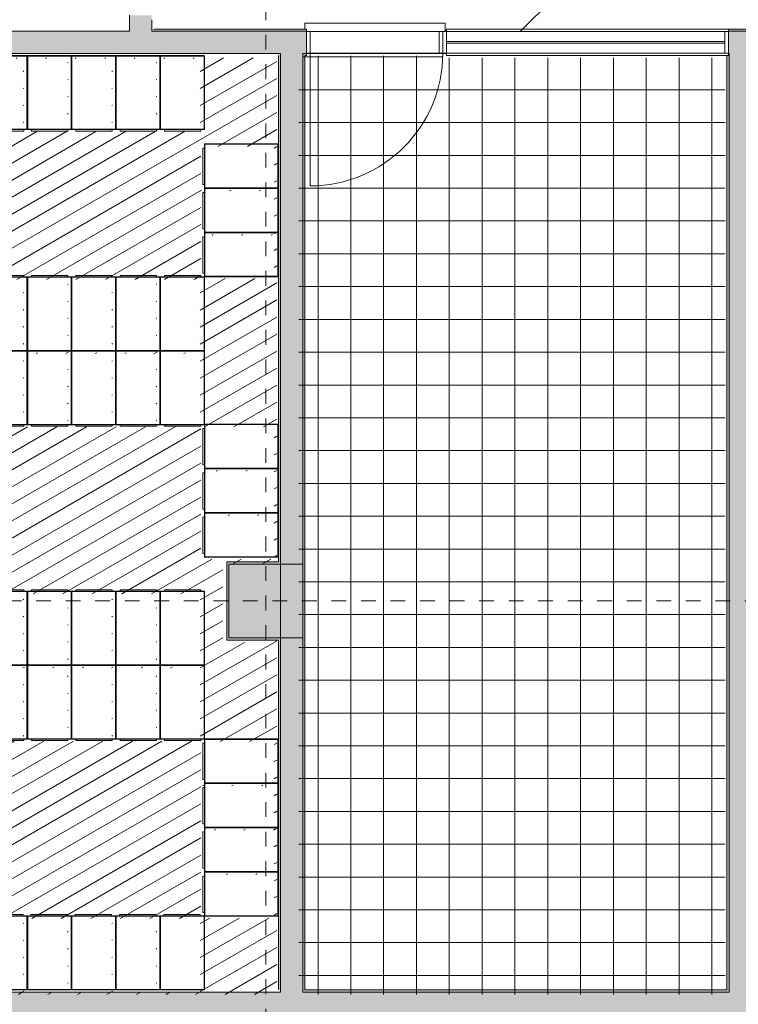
# Model space of a CAD drawing. Header units: millimetres. Extents: x 4.1 to 90.4, y -1.2 to 68.4.
# Tile 214 of 256: x 49.1 to 53.9, y 41.3 to 48. Entities that reach past the tile are written whole.
import ezdxf

# ---------------------------------------------------------------- set-up
doc = ezdxf.new("R2010")
doc.units = ezdxf.units.MM
doc.linetypes.add('Dash Dot 3_16_', pattern=[0.007938, 0.004763, -0.001587, 0, -0.001587])
for name, color, linetype, lineweight in [('A-FLOR', 7, 'Continuous', 5), ('A-FLOR-PATT', 7, 'Continuous', 15), ('A-GLAZ', 7, 'Continuous', 5), ('A-WALL', 7, 'Continuous', 5), ('I-FURN', 7, 'Continuous', 5), ('I-WALL', 7, 'Continuous', 5), ('S-COLS', 7, 'Continuous', 5), ('S-GRID', 7, 'Continuous', 9)]:
    doc.layers.add(name, color=color, linetype=linetype, lineweight=lineweight)
doc.layers.add('G-IMPT', color=9, linetype='Continuous', lineweight=5, true_color=0xc0c0c0)

# ---------------------------------------------------------------- blocks, each defined once
blk = doc.blocks.new('MUC-ENT-EXE-GOE-M3D-TZN-TNV-V21 _Principe Piscine_-D_rvt-1-MUC-LAG-PRO-PLA-ARC-TZN-SS01-AP04B-04RP Maçonnerie')
at = {"layer": 'S-COLS', "lineweight": 5, "true_color": 0x808080}
blk.add_hatch(color=8, dxfattribs=at).paths.add_polyline_path([(-185.3191, 71.614), (-184.8191, 71.614), (-184.8191, 72.114), (-185.3191, 72.114)])
at = {"layer": 'S-COLS', "color": 7, "lineweight": 15}
for p, q in [((-184.8191, 72.114), (-185.3191, 72.114)), ((-185.3191, 72.114), (-185.3191, 71.614)), ((-184.8191, 71.614), (-184.8191, 72.114)), ((-185.3191, 71.614), (-184.8191, 71.614))]:
    blk.add_line(p, q, dxfattribs=at)
at = {"layer": 'S-GRID', "color": 8, "linetype": 'Dash Dot 3_16_', "true_color": 0x808080}
for p, q in [((-185.0691, 94.4999), (-185.0691, 35.6618)), ((-231.0244, 71.864), (-169.5571, 71.864))]:
    blk.add_line(p, q, dxfattribs=at)
blk = doc.blocks.new('LAG-E2050-MOBILIER-Casiers - LAG-E2050-MOBILIER-Casiers-500x300mm-9566298-MUC-LAG-PRO-PLA-ARC-TZN-SS01-AP04B-04RP Maçonnerie')
at = {"layer": 'G-IMPT', "flags": 128}
for points in [[(-0.15, -0.2463), (-0.1475, -0.2488), (0.1475, -0.2488), (0.15, -0.2463), (0.15, 0.2496), (0.1475, 0.2521), (-0.1475, 0.2521), (-0.15, 0.2496)], [(-0.0256, -0.259), (0.1253, -0.259), (0.1253, -0.249), (-0.1208, -0.249), (-0.1208, -0.259)]]:
    blk.add_lwpolyline(points, close=True, dxfattribs=at)
at = {"layer": 'I-FURN', "color": 9, "true_color": 0xc0c0c0}
for p, q in [((0.1475, 0.2491), (-0.1475, 0.2491)), ((-0.1475, 0.2491), (-0.1475, -0.2468)), ((0.1475, -0.2468), (0.1475, 0.2491)), ((-0.1475, -0.2468), (0.1475, -0.2468))]:
    blk.add_line(p, q, dxfattribs=at)
blk = doc.blocks.new('LAG-E2050-MOBILIER-Casiers - LAG-E2050-MOBILIER-Casiers-500x300mm-12047300-MUC-LAG-PRO-PLA-ARC-TZN-SS01-AP04B-04RP Maçonnerie')
at = {"layer": 'G-IMPT', "flags": 128}
for points in [[(-0.15, 0.2463), (-0.1475, 0.2488), (0.1475, 0.2488), (0.15, 0.2463), (0.15, -0.2496), (0.1475, -0.2521), (-0.1475, -0.2521), (-0.15, -0.2496)], [(-0.0256, 0.259), (0.1253, 0.259), (0.1253, 0.249), (-0.1208, 0.249), (-0.1208, 0.259)]]:
    blk.add_lwpolyline(points, close=True, dxfattribs=at)
at = {"layer": 'I-FURN', "color": 9, "true_color": 0xc0c0c0}
for p, q in [((-0.1475, 0.2468), (0.1475, 0.2468)), ((-0.1475, -0.2491), (-0.1475, 0.2468)), ((0.1475, 0.2468), (0.1475, -0.2491)), ((0.1475, -0.2491), (-0.1475, -0.2491))]:
    blk.add_line(p, q, dxfattribs=at)
blk = doc.blocks.new('LAG-C1020-FENÊTRE-12FT-10-02 - LAG-C1020-FENÊTRE-12FT-10-02_01-14787101-MUC-LAG-PRO-PLA-ARC-TZN-SS01-AP04B-04RP Maçonnerie')
at = {"layer": 'A-GLAZ'}
for p, q in [((0.4495, 0.0746), (0.4495, 0.9735)), ((-2.3589, 0.0746), (-0.4744, 0.0746)), ((0.4494, 0.0742), (-0.4244, 0.0742)), ((-0.4244, 0.0742), (-0.4244, -0.0723)), ((0.4494, -0.0723), (0.4494, 0.0742)), ((-0.4744, -0.0723), (-2.3589, -0.0723)), ((-0.4244, -0.0723), (0.4494, -0.0723))]:
    blk.add_line(p, q, dxfattribs=at)
at = {"layer": 'A-GLAZ', "lineweight": 13}
for p, q in [((-2.3589, 0.0746), (-2.3839, 0.0746)), ((-2.3839, 0.0746), (-2.3839, -0.0723)), ((-2.3589, -0.0723), (-2.3589, 0.0746)), ((-0.4494, 0.0742), (-0.4744, 0.0742)), ((-0.4744, 0.0742), (-0.4744, -0.0723)), ((-0.4244, 0.0742), (-0.4494, 0.0742)), ((-0.4494, 0.0742), (-0.4494, -0.0723)), ((-0.4494, -0.0723), (-0.4494, 0.0742)), ((0.4744, 0.0742), (0.4494, 0.0742)), ((0.4744, -0.0723), (0.4744, 0.0742)), ((-0.4744, 0.0062), (-2.3589, 0.0062)), ((-2.3589, 0.0062), (-2.3589, -0.0038)), ((-0.4744, -0.0038), (-0.4744, 0.0062)), ((-2.3589, -0.0038), (-0.4744, -0.0038)), ((-2.3839, -0.0723), (-2.3589, -0.0723)), ((-0.4744, -0.0723), (-0.4494, -0.0723)), ((-0.4494, -0.0723), (-0.4244, -0.0723)), ((0.4494, -0.0723), (0.4744, -0.0723))]:
    blk.add_line(p, q, dxfattribs=at)
at = {"layer": 'A-GLAZ'}
blk.add_arc((0.4495, 0.0746), 0.8989, 90, 180, dxfattribs=at)

msp = doc.modelspace()

# ---------------------------------------------------------------- block references
at = {"lineweight": 5}
msp.add_blockref('MUC-ENT-EXE-GOE-M3D-TZN-TNV-V21 _Principe Piscine_-D_rvt-1-MUC-LAG-PRO-PLA-ARC-TZN-SS01-AP04B-04RP Maçonnerie', (235.7946, -27.8436), dxfattribs=at)

# ---------------------------------------------------------------- next in the draw order: hatches: boundary and pattern name
at = {"layer": 'A-FLOR-PATT'}
h = msp.add_hatch(dxfattribs=at)
h.set_pattern_fill('ANSI31', color=2)
h.set_pattern_definition([(45, (-136.6335, -114.262), (-2.245064, 2.245064), [])])
h.paths.add_polyline_path([(63.8107, 34.5549, 0.224216), (63.0925, 34.216), (63.8107, 34.216)])
h.paths.add_polyline_path([(63.8104, 33.6649), (62.8804, 33.6649), (62.8804, 33.6399), (63.8104, 33.6399)], flags=17)
h.paths.add_polyline_path([(63.8104, 33.6799), (62.8821, 33.6799, 0.004038), (62.8813, 33.6649), (63.8104, 33.6649)], flags=17)
h.paths.add_polyline_path([(63.8107, 35.6799), (63.8107, 35.6941), (61.3807, 35.6799), (61.3807, 33.5899), (63.8107, 33.5899), (63.8107, 33.5941), (63.8107, 33.5954), (63.8097, 33.5964), (63.8104, 33.5964), (63.8104, 33.6249), (62.8804, 33.6249), (62.8804, 33.6649), (62.8804, 33.6799), (62.8813, 33.6799, -0.401668), (63.8104, 34.5699), (63.8104, 34.5841), (63.8104, 34.5999), (63.8107, 34.5999)])
h.paths.add_polyline_path([(63.8107, 34.216), (63.0925, 34.216, 0.158726), (62.8821, 33.6799), (63.8107, 33.6799)], flags=17)
h.paths.add_polyline_path([(60.4271, 36.7165), (59.5896, 36.7165), (59.5896, 36.749), (60.4271, 36.749), (60.4271, 36.7363)], flags=17)
h.paths.add_polyline_path([(58.1821, 45.8922), (58.1496, 45.8922), (58.1496, 46.6797), (58.1821, 46.6797), (58.1821, 46.0802)], flags=17)
h.paths.add_polyline_path([(49.9393, 49.368), (50.7768, 49.368), (50.7768, 49.3355), (49.9393, 49.3355), (49.9393, 49.3639)], flags=16)
h.paths.add_polyline_path([(59.6896, 35.8442), (60.4246, 35.8442), (60.4246, 36.7115), (60.4271, 36.7115), (60.4271, 36.7165), (60.4696, 36.7165), (60.4696, 36.729), (60.5196, 36.729), (60.5196, 36.749), (60.5893, 36.749), (60.5893, 38.074), (60.5196, 38.074), (60.5196, 38.094), (60.4696, 38.094), (60.4696, 38.1065), (60.4271, 38.1065), (60.4271, 38.1115), (60.4246, 38.1115), (60.4246, 38.1865), (59.6746, 38.1865), (59.6746, 42.4365), (59.7078, 42.4365), (59.7078, 44.1647), (59.5612, 44.1647), (59.5612, 44.3797), (59.5762, 44.3797), (59.5762, 45.6797), (59.5612, 45.6802), (59.5612, 45.7147), (58.1871, 45.7147), (58.1871, 45.7972), (58.1696, 45.7972), (58.1696, 45.8497), (58.1821, 45.8497), (58.1821, 45.8922), (58.1871, 45.8922), (58.1871, 45.8947), (58.5046, 45.8947), (58.5046, 49.4817), (58.0969, 49.4817), (58.0962, 49.4858), (58.0954, 49.4855), (58.0954, 49.5297), (58.0786, 49.5305), (58.0774, 49.5305), (58.0782, 49.6175), (58.0782, 49.6187), (58.0954, 49.6187), (58.0954, 49.6467), (57.1654, 49.6464), (57.1654, 49.6187), (57.1822, 49.6179), (57.1834, 49.6179), (57.1826, 49.5308), (57.1826, 49.5297), (57.1654, 49.5297), (57.1646, 49.4858), (57.1646, 49.4847), (57.1639, 49.4847), (57.1639, 49.4817), (49.9418, 49.4816), (49.9418, 49.373), (49.9393, 49.373), (49.9393, 49.368), (49.8968, 49.368), (49.8968, 49.3555), (49.8468, 49.3555), (49.8468, 49.3355), (49.0518, 49.3355), (49.0518, 49.368), (49.8443, 49.368), (49.8443, 49.373), (49.7618, 49.373), (49.7618, 49.4817), (44.2532, 49.4817), (44.2525, 49.4858), (44.2517, 49.4855), (44.2517, 49.4967), (43.3217, 49.4967), (43.3209, 49.4858), (43.3209, 49.4847), (43.3202, 49.4847), (43.3202, 49.4817), (29.0088, 49.4817), (29.0081, 49.4858), (29.0073, 49.4855), (29.0073, 49.5297), (28.9905, 49.5305), (28.9893, 49.5305), (28.9901, 49.6175), (28.9901, 49.6187), (29.0073, 49.6187), (29.0073, 49.6467), (27.5473, 49.6467), (27.5473, 49.6187), (27.5642, 49.6179), (27.5653, 49.6179), (27.5645, 49.5308), (27.5645, 49.5297), (27.5473, 49.5297), (27.5465, 49.4858), (27.5465, 49.4847), (27.5458, 49.4847), (27.5458, 49.4817), (27.2843, 49.4817), (27.2843, 55.0392), (27.2543, 55.0392), (27.2543, 55.0542), (27.2143, 55.0542), (27.2143, 55.2042), (26.3943, 55.2042), (26.3943, 55.0542), (26.3543, 55.0542), (26.3543, 55.0392), (25.9143, 55.0392), (25.9143, 51.3392), (25.2593, 51.3392), (25.2593, 51.0342), (25.2443, 51.0342), (25.2443, 50.9942), (25.0943, 50.9942), (25.0943, 50.1142), (25.2443, 50.1142), (25.2443, 50.0742), (25.2593, 50.0742), (25.2593, 47.8792), (25.2893, 47.8792), (25.2893, 47.8642), (25.3293, 47.8642), (25.3293, 48.6842), (25.3693, 48.6842), (25.3693, 47.8642), (26.1893, 47.8642), (26.1893, 47.8792), (29.2043, 47.8792), (29.2043, 47.8642), (30.1043, 47.8642), (30.1043, 47.8792), (30.4607, 47.8792), (30.4607, 47.8642), (31.3607, 47.8642), (31.3607, 47.8792), (35.791, 47.8792), (35.791, 47.8642), (36.691, 47.8642), (36.691, 47.8792), (39.9684, 47.8792), (39.9684, 47.8642), (40.8684, 47.8642), (40.8684, 47.8792), (43.9611, 47.8792), (43.9611, 47.8642), (44.8611, 47.8642), (44.8611, 47.8792), (46.4543, 47.8792), (46.4543, 47.8642), (47.3543, 47.8642), (47.3543, 47.8792), (49.7618, 47.8792), (49.7618, 47.973), (49.8443, 47.973), (49.8443, 47.978), (49.0518, 47.978), (49.0518, 48.0105), (49.8468, 48.0105), (49.8468, 47.9905), (49.8968, 47.9905), (49.8968, 47.978), (49.9393, 47.978), (49.9393, 47.973), (49.9418, 47.973), (49.9418, 47.8792), (50.9643, 47.8792), (50.9643, 47.9186), (51.9132, 47.9186), (51.9132, 47.8642), (51.9232, 47.8642), (51.9232, 47.8792), (54.002, 47.8792), (54.002, 46.6892), (54.1355, 46.6892), (54.1362, 46.6851), (54.137, 46.6847), (54.137, 46.6742), (55.067, 46.6742), (55.0678, 46.6851), (55.0678, 46.6862), (55.0685, 46.6862), (55.0685, 46.6892), (56.4846, 46.6892), (56.4849, 45.8947), (56.7871, 45.8947), (56.7871, 45.8922), (56.7921, 45.8922), (56.7921, 45.8497), (56.8046, 45.8497), (56.8046, 45.7972), (56.7871, 45.7972), (56.7871, 45.7147), (56.4846, 45.7147), (56.4846, 45.6177), (56.4966, 45.6177), (56.4966, 44.3147), (56.4846, 44.3147), (56.4849, 43.6875), (56.4966, 43.6875), (56.4966, 42.5845), (56.4846, 42.5845), (56.4846, 42.3857), (56.4804, 42.385), (56.4801, 42.3842), (56.4696, 42.3842), (56.4697, 41.4542), (56.4804, 41.4534), (56.4816, 41.4534), (56.4816, 41.4527), (56.4846, 41.4527), (56.4849, 35.8592), (58.8843, 35.8592), (58.8843, 36.7197), (59.5143, 36.7197), (59.5143, 35.8442)])
h.paths.add_polyline_path([(60.5893, 36.7115), (60.5893, 36.7165), (60.5221, 36.7165), (60.5221, 36.7115)], flags=17)
h.paths.add_polyline_path([(59.7674, 38.074), (59.5896, 38.074), (59.5896, 38.1065), (60.4271, 38.1065), (60.4271, 38.074), (59.8845, 38.074)], flags=16)
h.paths.add_polyline_path([(60.5893, 38.1065), (60.5893, 38.1115), (60.5221, 38.1115), (60.5221, 38.1065), (60.5891, 38.1065)], flags=17)
h.paths.add_polyline_path([(59.1993, 43.6647), (59.1359, 43.6707), (59.0747, 43.6885), (59.0188, 43.7168), (58.9695, 43.7543), (58.928, 43.7998), (58.895, 43.8531), (58.8723, 43.9116), (58.8608, 43.9733), (58.8608, 44.0361), (58.8743, 44.103), (58.895, 44.1562), (58.9291, 44.2108), (58.9703, 44.256), (59.0203, 44.2938), (59.0825, 44.3234), (59.1411, 44.3393), (59.2053, 44.3441), (59.264, 44.3383), (59.3239, 44.3209), (59.3799, 44.2926), (59.4291, 44.2551), (59.4707, 44.2096), (59.5037, 44.1562), (59.5264, 44.0977), (59.5379, 44.0361), (59.5379, 43.9733), (59.5264, 43.9116), (59.5037, 43.8531), (59.4696, 43.7986), (59.4284, 43.7534), (59.3783, 43.7156), (59.3161, 43.6859), (59.2618, 43.6705), (59.2044, 43.6652)], flags=16)
h.paths.add_polyline_path([(56.7962, 45.8922), (56.7921, 45.8922), (56.7921, 46.6797), (56.8246, 46.6797), (56.8246, 45.8922)], flags=16)
h.paths.add_polyline_path([(54.137, 46.6862), (54.137, 47.6162), (54.177, 47.6162), (54.177, 46.6862)], flags=16)
h.paths.add_polyline_path([(49.9418, 47.978), (49.9393, 47.978), (49.9393, 48.0105), (50.7768, 48.0105), (50.7768, 47.978), (50.364, 47.978)], flags=16)
h.paths.add_polyline_path([(56.2244, 48.2896), (56.1731, 48.2922), (56.1235, 48.3056), (56.0752, 48.3314), (56.0383, 48.3621), (56.0066, 48.4026), (55.9844, 48.4489), (55.9724, 48.4989), (55.9724, 48.5553), (55.9816, 48.6015), (56.0027, 48.6494), (56.0346, 48.6923), (56.0731, 48.726), (56.119, 48.7511), (56.1711, 48.7658), (56.2214, 48.769), (56.2731, 48.7609), (56.3218, 48.7419), (56.3652, 48.7127), (56.4029, 48.6722), (56.4294, 48.6269), (56.445, 48.5805), (56.4505, 48.5284), (56.4432, 48.4723), (56.4276, 48.427), (56.4009, 48.3831), (56.3654, 48.3459), (56.3228, 48.3172), (56.2751, 48.2981), (56.2396, 48.2922)], flags=16)
h.paths.add_polyline_path([(43.3617, 48.5547), (43.3217, 48.5547), (43.3217, 49.4847), (43.3617, 49.4847), (43.3617, 49.108)], flags=16)
h.paths.add_polyline_path([(57.1819, 49.5312), (57.1819, 49.6172), (57.1639, 49.6172), (57.165, 49.5312), (57.1654, 49.5312)], flags=17)
h.paths.add_polyline_path([(58.0789, 49.5312), (58.0969, 49.5312), (58.0969, 49.6172), (58.0789, 49.6172), (58.0789, 49.5442)], flags=17)
h.paths.add_polyline_path([(29.0073, 49.5312), (29.0088, 49.5312), (29.0088, 49.6172), (28.9908, 49.6172), (28.9908, 49.5312), (29.0047, 49.5312)], flags=17)
h.paths.add_polyline_path([(27.5638, 49.5312), (27.5638, 49.6172), (27.5458, 49.6172), (27.5458, 49.5312), (27.5473, 49.5312)], flags=17)
h.paths.add_polyline_path([(63.8107, 33.6091), (63.8224, 33.6091), (63.8224, 33.6384), (63.9874, 33.6384), (63.9874, 34.5564), (63.8224, 34.5564), (63.8107, 34.5564)])
at = {"layer": 'A-FLOR-PATT', "true_color": 0xc8c92d}
h = msp.add_hatch(dxfattribs=at)
h.set_pattern_fill('FP_5', color=52, style=0, pattern_type=2)
h.set_pattern_definition([(30, (235.76847, -27.85928), (-0.05, 0.08660254), [])])
h.paths.add_polyline_path([(49.3868, 41.3542), (50.7993, 41.3542), (50.7993, 43.7547), (50.7843, 43.7547), (50.7843, 43.7397), (50.4343, 43.7397), (50.4343, 44.2697), (50.7843, 44.2697), (50.7843, 44.2547), (50.7993, 44.2547), (50.7993, 47.7142), (50.7843, 47.7142), (50.7843, 47.6992), (47.3543, 47.6992), (47.3543, 47.7142), (46.5343, 47.7142), (46.5343, 46.8942), (46.4943, 46.8942), (46.4943, 47.7142), (46.4543, 47.7142), (46.4543, 47.6992), (46.3761, 47.6992), (46.3761, 44.1142), (46.3611, 44.1142), (46.3611, 43.2142), (46.3761, 43.2142), (46.3761, 41.3542), (49.3818, 41.3542)])
h.paths.add_polyline_path([(49.6818, 41.3723), (49.3868, 41.3723), (49.3868, 41.8682), (49.6818, 41.8682), (49.6818, 41.3846)])
h.paths.add_polyline_path([(49.6868, 41.3723), (49.6868, 41.8682), (49.9818, 41.8682), (49.9818, 41.3723)])
h.paths.add_polyline_path([(50.2818, 41.3723), (49.9868, 41.3723), (49.9868, 41.8682), (50.2818, 41.8682), (50.2818, 41.3729)])
h.paths.add_polyline_path([(48.4868, 41.3723), (48.4868, 41.8682), (48.7818, 41.8682), (48.7818, 41.3723)])
h.paths.add_polyline_path([(48.7868, 41.3723), (48.7868, 41.8682), (49.0818, 41.8682), (49.0818, 41.3723), (49.0038, 41.3723)])
h.paths.add_polyline_path([(47.5818, 41.3723), (47.2868, 41.3723), (47.2868, 41.8682), (47.5818, 41.8682), (47.5818, 41.4417)])
h.paths.add_polyline_path([(46.9868, 41.3723), (46.9868, 41.8682), (47.2818, 41.8682), (47.2818, 41.3723)])
h.paths.add_polyline_path([(48.1868, 41.3723), (48.1868, 41.8682), (48.4818, 41.8682), (48.4818, 41.3723)])
h.paths.add_polyline_path([(49.2721, 41.3723), (49.0868, 41.3723), (49.0868, 41.8682), (49.3818, 41.8682), (49.3818, 41.3723)])
h.paths.add_polyline_path([(47.8868, 41.3723), (47.8868, 41.8682), (48.1818, 41.8682), (48.1818, 41.3723)])
h.paths.add_polyline_path([(47.5868, 41.3723), (47.5868, 41.8682), (47.8818, 41.8682), (47.8818, 41.3723)])
h.paths.add_polyline_path([(46.3868, 41.3723), (46.3868, 41.8682), (46.6818, 41.8682), (46.6818, 41.3723), (46.3919, 41.3723)])
h.paths.add_polyline_path([(46.9818, 41.3723), (46.6868, 41.3723), (46.6868, 41.8682), (46.9818, 41.8682), (46.9818, 41.458)])
h.paths.add_polyline_path([(50.2854, 41.8717), (50.2854, 42.1667), (50.7813, 42.1667), (50.7813, 41.8717), (50.7239, 41.8717)])
h.paths.add_polyline_path([(50.7813, 42.1717), (50.2854, 42.1717), (50.2854, 42.4667), (50.7813, 42.4667), (50.7813, 42.3272)])
h.paths.add_polyline_path([(50.2854, 42.4717), (50.2854, 42.7667), (50.7813, 42.7667), (50.7813, 42.4717), (50.4493, 42.4717)])
h.paths.add_polyline_path([(50.2854, 42.7717), (50.2854, 43.0667), (50.7813, 43.0667), (50.7813, 42.7717), (50.4493, 42.7717)])
h.paths.add_polyline_path([(49.2838, 43.0703), (49.0868, 43.0703), (49.0868, 43.5662), (49.3818, 43.5662), (49.3818, 43.0703)])
h.paths.add_polyline_path([(49.0038, 43.0703), (48.7868, 43.0703), (48.7868, 43.5662), (49.0818, 43.5662), (49.0818, 43.0703)])
h.paths.add_polyline_path([(47.2868, 43.0703), (47.2868, 43.5662), (47.5818, 43.5662), (47.5818, 43.0703)])
h.paths.add_polyline_path([(49.9868, 43.0703), (49.9868, 43.5662), (50.2818, 43.5662), (50.2818, 43.0703)])
h.paths.add_polyline_path([(48.7818, 43.0703), (48.4868, 43.0703), (48.4868, 43.5662), (48.7818, 43.5662), (48.7818, 43.2142)])
h.paths.add_polyline_path([(49.6818, 43.0703), (49.3868, 43.0703), (49.3868, 43.5662), (49.6818, 43.5662), (49.6818, 43.304)])
h.paths.add_polyline_path([(48.4818, 43.0703), (48.1868, 43.0703), (48.1868, 43.5662), (48.4818, 43.5662), (48.4818, 43.2142)])
h.paths.add_polyline_path([(47.8868, 43.0703), (47.8868, 43.5662), (48.1818, 43.5662), (48.1818, 43.0703)])
h.paths.add_polyline_path([(49.9818, 43.0703), (49.6868, 43.0703), (49.6868, 43.5662), (49.9818, 43.5662), (49.9818, 43.1301)])
h.paths.add_polyline_path([(47.8818, 43.0703), (47.5868, 43.0703), (47.5868, 43.5662), (47.8818, 43.5662), (47.8818, 43.2142)])
h.paths.add_polyline_path([(47.8818, 43.5723), (47.5868, 43.5723), (47.5868, 44.0682), (47.8818, 44.0682), (47.8818, 43.7547)])
h.paths.add_polyline_path([(47.8868, 43.5723), (47.8868, 44.0682), (48.1818, 44.0682), (48.1818, 43.5723)])
h.paths.add_polyline_path([(48.1868, 43.5723), (48.1868, 44.0682), (48.4818, 44.0682), (48.4818, 43.5723)])
h.paths.add_polyline_path([(48.7818, 43.5723), (48.4868, 43.5723), (48.4868, 44.0682), (48.7818, 44.0682), (48.7818, 43.7547)])
h.paths.add_polyline_path([(47.2868, 43.5723), (47.2868, 44.0682), (47.5818, 44.0682), (47.5818, 43.5723)])
h.paths.add_polyline_path([(50.1604, 43.5723), (49.9868, 43.5723), (49.9868, 44.0682), (50.2818, 44.0682), (50.2818, 43.5723)])
h.paths.add_polyline_path([(49.9818, 43.5723), (49.6868, 43.5723), (49.6868, 44.0682), (49.9818, 44.0682), (49.9818, 43.6929)])
h.paths.add_polyline_path([(49.0038, 43.5723), (48.7868, 43.5723), (48.7868, 44.0682), (49.0818, 44.0682), (49.0818, 43.5723), (49.0695, 43.5723)])
h.paths.add_polyline_path([(49.6818, 43.5723), (49.3868, 43.5723), (49.3868, 44.0682), (49.6818, 44.0682), (49.6818, 43.6532)])
h.paths.add_polyline_path([(49.3818, 43.5723), (49.0868, 43.5723), (49.0868, 44.0682), (49.3818, 44.0682), (49.3818, 43.6136)])
h.paths.add_polyline_path([(50.3909, 44.3042), (50.2854, 44.3042), (50.2854, 44.5992), (50.7813, 44.5992), (50.7813, 44.3042), (50.4343, 44.3042)])
h.paths.add_polyline_path([(50.577, 44.6042), (50.2854, 44.6042), (50.2854, 44.8992), (50.7813, 44.8992), (50.7813, 44.6042)])
h.paths.add_polyline_path([(50.515, 44.9042), (50.2854, 44.9042), (50.2854, 45.1992), (50.7813, 45.1992), (50.7813, 44.9042), (50.5874, 44.9042)])
h.paths.add_polyline_path([(49.9868, 45.2002), (49.9868, 45.6961), (50.2818, 45.6961), (50.2818, 45.2002)])
h.paths.add_polyline_path([(48.7868, 45.2002), (48.7868, 45.6961), (49.0818, 45.6961), (49.0818, 45.2002), (49.0038, 45.2002)])
h.paths.add_polyline_path([(49.0868, 45.2002), (49.0868, 45.6961), (49.3818, 45.6961), (49.3818, 45.2002), (49.332, 45.2002)])
h.paths.add_polyline_path([(49.9818, 45.2002), (49.6868, 45.2002), (49.6868, 45.6961), (49.9818, 45.6961)])
h.paths.add_polyline_path([(49.3868, 45.2002), (49.3868, 45.6961), (49.6818, 45.6961), (49.6818, 45.2002)])
h.paths.add_polyline_path([(47.2868, 45.2002), (47.2868, 45.6961), (47.5818, 45.6961), (47.5818, 45.2002)])
h.paths.add_polyline_path([(47.8868, 45.2002), (47.8868, 45.6961), (48.1818, 45.6961), (48.1818, 45.2002)])
h.paths.add_polyline_path([(48.1868, 45.2002), (48.1868, 45.6961), (48.4818, 45.6961), (48.4818, 45.2002)])
h.paths.add_polyline_path([(47.8818, 45.2002), (47.5868, 45.2002), (47.5868, 45.6961), (47.8818, 45.6961)])
h.paths.add_polyline_path([(48.7818, 45.2002), (48.4868, 45.2002), (48.4868, 45.6961), (48.7818, 45.6961), (48.7818, 45.6658)])
h.paths.add_polyline_path([(47.5868, 45.7022), (47.5868, 46.1981), (47.8818, 46.1981), (47.8818, 45.7022)])
h.paths.add_polyline_path([(49.6868, 45.7022), (49.6868, 46.1981), (49.9818, 46.1981), (49.9818, 45.7022)])
h.paths.add_polyline_path([(48.4868, 45.7022), (48.4868, 46.1981), (48.7818, 46.1981), (48.7818, 45.7022), (48.7388, 45.7022)])
h.paths.add_polyline_path([(47.5818, 45.7022), (47.2868, 45.7022), (47.2868, 46.1981), (47.5818, 46.1981)])
h.paths.add_polyline_path([(49.3818, 45.7022), (49.0868, 45.7022), (49.0868, 46.1981), (49.3818, 46.1981)])
h.paths.add_polyline_path([(48.1868, 45.7022), (48.1868, 46.1981), (48.4818, 46.1981), (48.4818, 45.7022)])
h.paths.add_polyline_path([(50.2818, 45.7022), (49.9868, 45.7022), (49.9868, 46.1981), (50.2818, 46.1981)])
h.paths.add_polyline_path([(48.7868, 45.7022), (48.7868, 46.1981), (49.0818, 46.1981), (49.0818, 45.7022), (49.0038, 45.7022)])
h.paths.add_polyline_path([(49.6818, 45.7022), (49.3868, 45.7022), (49.3868, 46.1981), (49.6818, 46.1981)])
h.paths.add_polyline_path([(48.1818, 45.7022), (47.8868, 45.7022), (47.8868, 46.1981), (48.1818, 46.1981), (48.1818, 46.1735)])
h.paths.add_polyline_path([(50.6466, 46.2042), (50.2854, 46.2042), (50.2854, 46.4992), (50.7813, 46.4992), (50.7813, 46.2042)])
h.paths.add_polyline_path([(50.2854, 46.5042), (50.2854, 46.7992), (50.7813, 46.7992), (50.7813, 46.5042), (50.6769, 46.5042)])
h.paths.add_polyline_path([(50.2854, 46.8042), (50.2854, 47.0992), (50.7813, 47.0992), (50.7813, 46.8042), (50.7073, 46.8042)])
h.paths.add_polyline_path([(48.1868, 47.2003), (48.1868, 47.6962), (48.4818, 47.6962), (48.4818, 47.2003)])
h.paths.add_polyline_path([(48.7868, 47.2003), (48.7868, 47.6962), (49.0818, 47.6962), (49.0818, 47.2003), (49.0038, 47.2003)])
h.paths.add_polyline_path([(48.1818, 47.2003), (47.8868, 47.2003), (47.8868, 47.6962), (48.1818, 47.6962), (48.1818, 47.4128)])
h.paths.add_polyline_path([(49.6818, 47.2003), (49.3868, 47.2003), (49.3868, 47.6962), (49.6818, 47.6962), (49.6818, 47.4128)])
h.paths.add_polyline_path([(48.4868, 47.2003), (48.4868, 47.6962), (48.7818, 47.6962), (48.7818, 47.2003)])
h.paths.add_polyline_path([(49.0868, 47.2003), (49.0868, 47.6962), (49.3818, 47.6962), (49.3818, 47.2003)])
h.paths.add_polyline_path([(49.9868, 47.2003), (49.9868, 47.6962), (50.2818, 47.6962), (50.2818, 47.2003)])
h.paths.add_polyline_path([(49.9818, 47.2003), (49.6868, 47.2003), (49.6868, 47.6962), (49.9818, 47.6962), (49.9818, 47.4128)])
h.paths.add_polyline_path([(47.8818, 47.2003), (47.5868, 47.2003), (47.5868, 47.6962), (47.8818, 47.6962), (47.8818, 47.4128)])
at = {"layer": 'A-FLOR-PATT', "true_color": 0xff0080}
h = msp.add_hatch(dxfattribs=at)
h.set_pattern_fill('NET', color=230, scale=0.07, style=0)
h.set_pattern_definition([(0, (235.76847, -27.85928), (0, 0.22225), []), (90, (235.76847, -27.85928), (-0.22225, 0), [])])
h.paths.add_polyline_path([(51.5734, 41.3542), (53.837, 41.3542), (53.837, 47.6992), (51.9232, 47.6992), (51.9232, 47.7142), (50.9743, 47.7142), (50.9743, 47.6992), (50.9493, 47.6992), (50.9493, 41.3542)])
at = {"layer": 'I-WALL'}
h = msp.add_hatch(color=9, dxfattribs=at)
h.paths.add_polyline_path([(49.8779, 47.8799), (49.9529, 47.8799), (49.9529, 47.9886), (49.8029, 47.9886), (49.8029, 47.8799)])
h.paths.add_polyline_path([(49.8779, 49.3886), (49.9529, 49.3886), (49.9529, 49.4973), (49.8029, 49.4973), (49.8029, 49.3886), (49.8704, 49.3886)])
h = msp.add_hatch(color=9, dxfattribs=at)
h.paths.add_polyline_path([(53.8588, 47.7299), (54.0131, 47.7299), (54.0131, 47.8799), (53.8588, 47.8799), (53.8588, 47.8008)])
h.paths.add_polyline_path([(51.0004, 47.7299), (51.0004, 47.8799), (47.3804, 47.8799), (47.3804, 47.7299), (50.9754, 47.7299)])
h.paths.add_polyline_path([(46.4804, 47.7299), (46.4804, 47.8799), (44.8872, 47.8799), (44.8872, 47.7299), (46.4354, 47.7299)])
h.paths.add_polyline_path([(43.9437, 47.7299), (43.9872, 47.7299), (43.9872, 47.8799), (40.8945, 47.8799), (40.8945, 47.7299), (43.9422, 47.7299)])
h.paths.add_polyline_path([(39.9495, 47.7299), (39.9945, 47.7299), (39.9945, 47.8799), (36.7171, 47.8799), (36.7171, 47.7299), (39.3874, 47.7299)])
h.paths.add_polyline_path([(34.7345, 47.7299), (35.8171, 47.7299), (35.8171, 47.8799), (31.3868, 47.8799), (31.3868, 47.7299), (34.6345, 47.7299)])
h.paths.add_polyline_path([(30.2336, 47.7299), (30.4868, 47.7299), (30.4868, 47.8799), (30.1304, 47.8799), (30.1304, 47.7299), (30.2186, 47.7299)])
h.paths.add_polyline_path([(29.1854, 47.7299), (29.2304, 47.7299), (29.2304, 47.8799), (26.2154, 47.8799), (26.2154, 47.7299), (28.6976, 47.7299)])
h.paths.add_polyline_path([(25.3154, 47.7299), (25.3154, 47.8799), (25.2704, 47.8799), (25.2704, 47.7299)])
h = msp.add_hatch(color=9, dxfattribs=at)
h.paths.add_polyline_path([(54.0281, 47.8799), (54.0281, 47.8949), (53.8588, 47.8949), (53.8588, 47.8799), (54.0131, 47.8799)])
h.paths.add_polyline_path([(49.9529, 47.8799), (51.0004, 47.8799), (51.0004, 47.8949), (49.9529, 47.8949)])
for points in [[(50.8254, 44.2703), (50.8254, 47.7299), (50.8104, 47.7299), (50.8104, 44.2703)], [(50.9754, 41.3699), (50.9754, 47.7299), (50.8254, 47.7299), (50.8254, 41.3699)], [(50.9904, 41.3849), (50.9904, 47.7149), (50.9754, 47.7149), (50.9754, 41.3849)], [(53.8631, 41.3849), (53.8631, 47.7149), (53.8481, 47.7149), (53.8481, 41.3849)], [(54.0131, 46.5399), (54.0131, 47.7299), (53.8631, 47.7299), (53.8631, 46.5399)], [(54.0131, 41.3699), (54.0131, 46.5399), (53.8631, 46.5399), (53.8631, 41.3699)], [(50.4754, 43.7703), (50.4754, 44.2853), (50.4604, 44.2853), (50.4604, 43.7703)], [(50.8104, 44.2703), (50.8104, 44.2853), (50.4754, 44.2853), (50.4754, 44.2703)], [(50.8104, 43.7553), (50.8104, 43.7703), (50.4604, 43.7703), (50.4604, 43.7553)], [(50.8104, 41.3849), (50.8254, 41.3849), (50.8254, 43.7703), (50.8104, 43.7703), (50.8104, 43.5143)], [(55.8332, 41.2199), (56.3457, 41.2199), (56.3457, 41.3699), (24.7119, 41.3699), (24.7119, 41.2199), (55.0109, 41.2199)], [(53.3663, 41.3699), (53.8631, 41.3711), (53.8631, 41.3849), (50.9754, 41.3849), (50.9754, 41.3699)]]:
    msp.add_hatch(color=9, dxfattribs=at).paths.add_polyline_path(points)
h = msp.add_hatch(color=9, dxfattribs=at)
h.paths.add_polyline_path([(53.8631, 47.7149), (53.8631, 47.7299), (53.8588, 47.7299), (53.8588, 47.7149)])
h.paths.add_polyline_path([(50.9904, 47.7149), (51.0004, 47.7149), (51.0004, 47.7299), (50.9754, 47.7299), (50.9754, 47.7149)])

# ---------------------------------------------------------------- next in the draw order: linework, layer by layer
at = {"layer": 'A-FLOR'}
for p, q in [((50.9904, 47.8949), (50.9904, 47.9343)), ((50.9904, 47.9343), (51.9393, 47.9343)), ((51.9393, 47.9343), (51.9393, 47.8799)), ((51.9393, 47.8799), (51.9493, 47.8799)), ((51.9493, 47.7299), (51.0004, 47.7299))]:
    msp.add_line(p, q, dxfattribs=at)
at = {"layer": 'A-WALL'}
for p, q in [((49.8029, 47.9886), (49.8029, 47.8949)), ((49.9529, 47.8949), (49.9529, 47.9586)), ((49.8029, 47.8799), (47.4254, 47.8799)), ((51.0004, 47.8799), (49.9529, 47.8799)), ((54.0131, 47.8799), (53.8588, 47.8799)), ((47.4254, 47.7299), (50.8104, 47.7299)), ((50.9754, 47.7299), (51.0004, 47.7299)), ((53.8588, 47.7299), (53.8631, 47.7299))]:
    msp.add_line(p, q, dxfattribs=at)
at = {"layer": 'I-WALL', "lineweight": 13}
for p, q in [((49.8029, 47.8949), (49.8029, 47.8799)), ((49.9529, 47.8949), (49.9529, 47.8799)), ((51.0004, 47.8949), (49.9679, 47.8949)), ((51.0004, 47.7149), (51.0004, 47.8949)), ((53.8588, 47.8949), (53.8588, 47.7149)), ((54.0281, 47.8949), (53.8588, 47.8949)), ((50.8104, 47.7299), (50.8254, 47.7299)), ((50.8104, 47.7149), (50.8104, 44.2853)), ((50.8254, 41.3699), (50.8254, 47.7299)), ((50.9754, 41.3699), (50.9754, 47.7299)), ((50.9904, 47.7149), (51.0004, 47.7149)), ((50.9904, 41.3849), (50.9904, 47.7149)), ((53.8481, 47.7149), (53.8481, 41.3849)), ((53.8588, 47.7149), (53.8481, 47.7149)), ((53.8631, 47.7299), (53.8631, 41.3699)), ((50.4604, 44.2853), (50.4604, 43.7553)), ((50.8104, 44.2853), (50.4604, 44.2853)), ((50.4754, 43.7703), (50.4754, 44.2703)), ((50.4754, 44.2703), (50.8254, 44.2703)), ((50.8254, 43.7703), (50.4754, 43.7703)), ((50.4604, 43.7553), (50.8104, 43.7553)), ((50.8104, 43.7553), (50.8104, 41.3849)), ((50.8254, 41.3699), (46.3872, 41.3699)), ((53.8631, 41.3699), (50.9754, 41.3699)), ((53.8481, 41.3849), (50.9904, 41.3849))]:
    msp.add_line(p, q, dxfattribs=at)
at = {"layer": 'I-WALL'}
for p, q in [((51.9493, 47.8949), (53.8588, 47.8949)), ((51.9493, 47.8949), (51.9493, 47.8783)), ((51.9493, 47.7314), (51.9493, 47.7149)), ((53.8481, 47.7149), (51.9493, 47.7149))]:
    msp.add_line(p, q, dxfattribs=at)

# ---------------------------------------------------------------- next in the draw order: block references
at = {"layer": 'A-GLAZ', "rotation": 180}
msp.add_blockref('LAG-C1020-FENÊTRE-12FT-10-02 - LAG-C1020-FENÊTRE-12FT-10-02_01-14787101-MUC-LAG-PRO-PLA-ARC-TZN-SS01-AP04B-04RP Maçonnerie', (51.4748, 47.8061), dxfattribs=at)
at = {"layer": 'I-FURN', "color": 9, "true_color": 0xc0c0c0}
for name, p in [('LAG-E2050-MOBILIER-Casiers - LAG-E2050-MOBILIER-Casiers-500x300mm-9566298-MUC-LAG-PRO-PLA-ARC-TZN-SS01-AP04B-04RP Maçonnerie', (48.9604, 47.4628)), ('LAG-E2050-MOBILIER-Casiers - LAG-E2050-MOBILIER-Casiers-500x300mm-9566298-MUC-LAG-PRO-PLA-ARC-TZN-SS01-AP04B-04RP Maçonnerie', (49.2604, 47.4628)), ('LAG-E2050-MOBILIER-Casiers - LAG-E2050-MOBILIER-Casiers-500x300mm-9566298-MUC-LAG-PRO-PLA-ARC-TZN-SS01-AP04B-04RP Maçonnerie', (49.5604, 47.4628)), ('LAG-E2050-MOBILIER-Casiers - LAG-E2050-MOBILIER-Casiers-500x300mm-9566298-MUC-LAG-PRO-PLA-ARC-TZN-SS01-AP04B-04RP Maçonnerie', (49.8604, 47.4628)), ('LAG-E2050-MOBILIER-Casiers - LAG-E2050-MOBILIER-Casiers-500x300mm-9566298-MUC-LAG-PRO-PLA-ARC-TZN-SS01-AP04B-04RP Maçonnerie', (50.1604, 47.4628)), ('LAG-E2050-MOBILIER-Casiers - LAG-E2050-MOBILIER-Casiers-500x300mm-12047300-MUC-LAG-PRO-PLA-ARC-TZN-SS01-AP04B-04RP Maçonnerie', (48.9604, 45.967)), ('LAG-E2050-MOBILIER-Casiers - LAG-E2050-MOBILIER-Casiers-500x300mm-12047300-MUC-LAG-PRO-PLA-ARC-TZN-SS01-AP04B-04RP Maçonnerie', (49.2604, 45.967)), ('LAG-E2050-MOBILIER-Casiers - LAG-E2050-MOBILIER-Casiers-500x300mm-12047300-MUC-LAG-PRO-PLA-ARC-TZN-SS01-AP04B-04RP Maçonnerie', (49.5604, 45.967)), ('LAG-E2050-MOBILIER-Casiers - LAG-E2050-MOBILIER-Casiers-500x300mm-12047300-MUC-LAG-PRO-PLA-ARC-TZN-SS01-AP04B-04RP Maçonnerie', (49.8604, 45.967)), ('LAG-E2050-MOBILIER-Casiers - LAG-E2050-MOBILIER-Casiers-500x300mm-12047300-MUC-LAG-PRO-PLA-ARC-TZN-SS01-AP04B-04RP Maçonnerie', (50.1604, 45.967)), ('LAG-E2050-MOBILIER-Casiers - LAG-E2050-MOBILIER-Casiers-500x300mm-9566298-MUC-LAG-PRO-PLA-ARC-TZN-SS01-AP04B-04RP Maçonnerie', (48.9604, 45.4627)), ('LAG-E2050-MOBILIER-Casiers - LAG-E2050-MOBILIER-Casiers-500x300mm-9566298-MUC-LAG-PRO-PLA-ARC-TZN-SS01-AP04B-04RP Maçonnerie', (49.2604, 45.4627)), ('LAG-E2050-MOBILIER-Casiers - LAG-E2050-MOBILIER-Casiers-500x300mm-9566298-MUC-LAG-PRO-PLA-ARC-TZN-SS01-AP04B-04RP Maçonnerie', (49.5604, 45.4627)), ('LAG-E2050-MOBILIER-Casiers - LAG-E2050-MOBILIER-Casiers-500x300mm-9566298-MUC-LAG-PRO-PLA-ARC-TZN-SS01-AP04B-04RP Maçonnerie', (49.8604, 45.4627)), ('LAG-E2050-MOBILIER-Casiers - LAG-E2050-MOBILIER-Casiers-500x300mm-9566298-MUC-LAG-PRO-PLA-ARC-TZN-SS01-AP04B-04RP Maçonnerie', (50.1604, 45.4627)), ('LAG-E2050-MOBILIER-Casiers - LAG-E2050-MOBILIER-Casiers-500x300mm-12047300-MUC-LAG-PRO-PLA-ARC-TZN-SS01-AP04B-04RP Maçonnerie', (48.9604, 43.837)), ('LAG-E2050-MOBILIER-Casiers - LAG-E2050-MOBILIER-Casiers-500x300mm-12047300-MUC-LAG-PRO-PLA-ARC-TZN-SS01-AP04B-04RP Maçonnerie', (49.2604, 43.837)), ('LAG-E2050-MOBILIER-Casiers - LAG-E2050-MOBILIER-Casiers-500x300mm-12047300-MUC-LAG-PRO-PLA-ARC-TZN-SS01-AP04B-04RP Maçonnerie', (49.5604, 43.837)), ('LAG-E2050-MOBILIER-Casiers - LAG-E2050-MOBILIER-Casiers-500x300mm-12047300-MUC-LAG-PRO-PLA-ARC-TZN-SS01-AP04B-04RP Maçonnerie', (49.8604, 43.837)), ('LAG-E2050-MOBILIER-Casiers - LAG-E2050-MOBILIER-Casiers-500x300mm-12047300-MUC-LAG-PRO-PLA-ARC-TZN-SS01-AP04B-04RP Maçonnerie', (50.1604, 43.837)), ('LAG-E2050-MOBILIER-Casiers - LAG-E2050-MOBILIER-Casiers-500x300mm-9566298-MUC-LAG-PRO-PLA-ARC-TZN-SS01-AP04B-04RP Maçonnerie', (48.9604, 43.3328)), ('LAG-E2050-MOBILIER-Casiers - LAG-E2050-MOBILIER-Casiers-500x300mm-9566298-MUC-LAG-PRO-PLA-ARC-TZN-SS01-AP04B-04RP Maçonnerie', (49.2604, 43.3328)), ('LAG-E2050-MOBILIER-Casiers - LAG-E2050-MOBILIER-Casiers-500x300mm-9566298-MUC-LAG-PRO-PLA-ARC-TZN-SS01-AP04B-04RP Maçonnerie', (49.5604, 43.3328)), ('LAG-E2050-MOBILIER-Casiers - LAG-E2050-MOBILIER-Casiers-500x300mm-9566298-MUC-LAG-PRO-PLA-ARC-TZN-SS01-AP04B-04RP Maçonnerie', (49.8604, 43.3328)), ('LAG-E2050-MOBILIER-Casiers - LAG-E2050-MOBILIER-Casiers-500x300mm-9566298-MUC-LAG-PRO-PLA-ARC-TZN-SS01-AP04B-04RP Maçonnerie', (50.1604, 43.3328))]:
    msp.add_blockref(name, p, dxfattribs=at)
for p, rotation in [((50.5583, 46.9673), 269.9999999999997), ((50.5583, 46.6673), 269.9999999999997), ((50.5583, 46.3673), 269.9999999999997), ((50.5583, 45.0673), 269.9999999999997), ((50.5583, 44.7673), 269.9999999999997), ((50.5583, 44.4673), 269.9999999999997), ((50.5583, 42.9349), 269.9999999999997), ((50.5583, 42.6349), 269.9999999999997), ((50.5583, 42.3349), 269.9999999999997), ((50.5583, 42.0349), 269.9999999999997), ((48.9604, 41.637), 180), ((49.2604, 41.637), 180), ((49.5604, 41.637), 180), ((49.8604, 41.637), 180), ((50.1604, 41.637), 180)]:
    msp.add_blockref('LAG-E2050-MOBILIER-Casiers - LAG-E2050-MOBILIER-Casiers-500x300mm-9566298-MUC-LAG-PRO-PLA-ARC-TZN-SS01-AP04B-04RP Maçonnerie', p, dxfattribs=dict(at, rotation=rotation))

doc.saveas('drawing.dxf')
